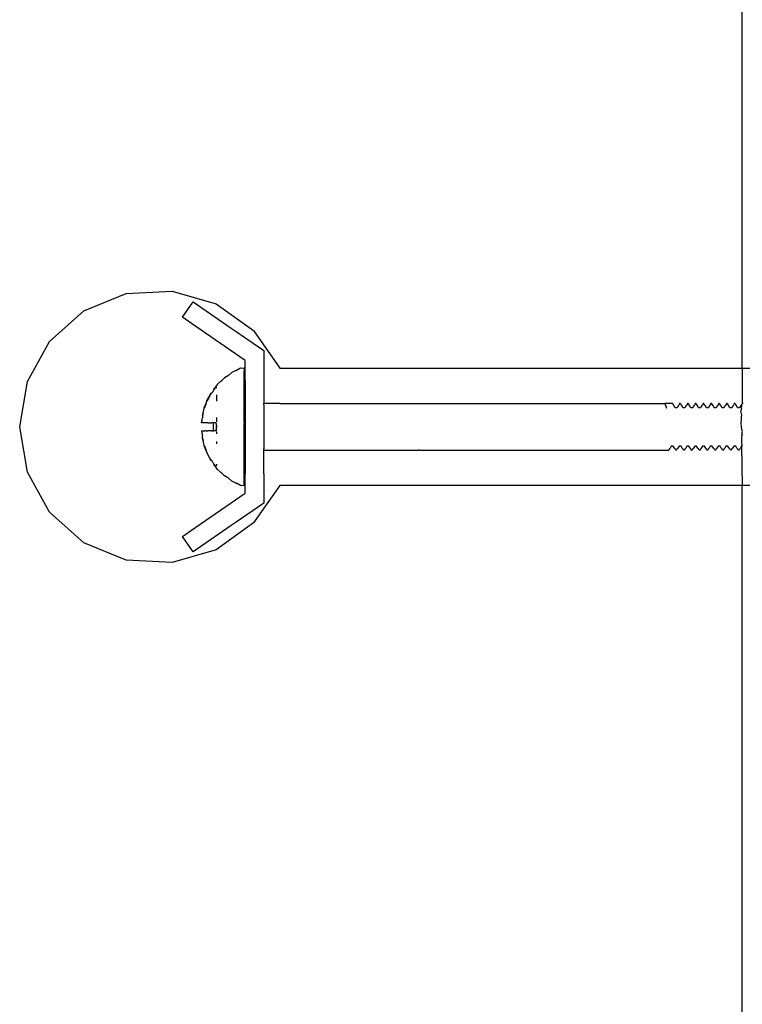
# Model space of a CAD drawing. Extents: x -795 to 1205, y -1287 to 1721.
# Tile 5 of 35: x 113 to 205, y -152 to -26. Entities that reach past the tile are written whole.
import ezdxf

# ---------------------------------------------------------------- set-up
doc = ezdxf.new("R2010")
doc.units = 0
doc.layers.get('0').update_dxf_attribs({"linetype": 'CONTINUOUS'})

msp = doc.modelspace()

# ---------------------------------------------------------------- linework, layer by layer
for p, q in [((205.17, -71.04), (205.17, 121.46)), ((120.89, -63.71), (126.32, -61.47)), ((126.32, -61.47), (132.19, -61.16)), ((132.19, -61.16), (137.83, -62.81)), ((133.52, -64.52), (134.58, -62.98)), ((134.58, -62.98), (134.88, -62.54)), ((134.88, -62.54), (135.45, -62.94)), ((135.45, -62.94), (139.74, -65.9)), ((137.83, -62.81), (142.6, -66.23)), ((116.5, -67.61), (120.89, -63.71)), ((134.66, -65.31), (133.52, -64.52)), ((136.47, -66.56), (134.66, -65.31)), ((141.52, -70.04), (136.47, -66.56)), ((139.74, -65.9), (140.39, -66.35)), ((140.39, -66.35), (143.92, -68.78)), ((142.6, -66.23), (145.98, -71.04)), ((113.65, -72.75), (116.5, -67.61)), ((143.92, -68.78), (143.92, -70.29)), ((141.52, -70.29), (141.52, -70.04)), ((141.52, -70.52), (141.52, -70.29)), ((141.52, -70.99), (141.52, -70.52)), ((143.92, -70.29), (143.92, -70.8)), ((139.39, -71.96), (139.85, -71.58)), ((140.33, -71.34), (139.85, -71.58)), ((140.33, -71.34), (140.43, -71.34)), ((140.92, -71.04), (140.43, -71.34)), ((141.17, -71.09), (140.92, -71.04)), ((141.42, -71.04), (141.17, -71.09)), ((141.42, -71.13), (141.42, -71.04)), ((141.42, -71.13), (141.42, -71.28)), ((141.42, -71.28), (141.42, -71.38)), ((141.42, -71.79), (141.42, -71.38)), ((141.42, -72.07), (141.42, -71.79)), ((141.52, -71.28), (141.52, -70.99)), ((141.52, -71.62), (141.52, -71.28)), ((141.52, -72.05), (141.52, -71.62)), ((143.92, -70.8), (143.92, -70.99)), ((143.92, -70.99), (143.92, -71.15)), ((143.92, -71.15), (143.92, -71.51)), ((143.92, -71.51), (143.92, -71.62)), ((143.92, -71.62), (143.92, -72.11)), ((145.98, -71.04), (205.17, -71.04)), ((205.17, -71.04), (264.36, -71.04)), ((205.17, -71.04), (205.17, -75.54)), ((112.67, -78.54), (113.65, -72.75)), ((138.01, -73.1), (137.76, -73.44)), ((138.37, -72.76), (138.01, -73.1)), ((138.45, -72.74), (138.37, -72.76)), ((138.48, -72.71), (138.45, -72.74)), ((138.48, -72.71), (138.88, -72.27)), ((139.39, -71.96), (138.88, -72.27)), ((141.42, -72.35), (141.42, -72.07)), ((141.42, -73.05), (141.42, -72.35)), ((141.42, -73.87), (141.42, -73.05)), ((141.52, -72.11), (141.52, -72.05)), ((141.52, -72.43), (141.52, -72.11)), ((141.52, -72.54), (141.52, -72.43)), ((141.52, -72.54), (141.52, -75.54)), ((143.92, -72.11), (143.92, -72.43)), ((143.92, -72.43), (143.92, -72.54)), ((143.92, -72.54), (143.92, -75.54)), ((137.09, -74.35), (137.19, -74.25)), ((137.1, -74.39), (137.09, -74.35)), ((137.12, -74.35), (137.1, -74.39)), ((137.19, -74.25), (137.12, -74.35)), ((137.19, -74.25), (137.32, -74.15)), ((137.35, -74.09), (137.32, -74.15)), ((137.4, -74.05), (137.35, -74.09)), ((137.51, -73.78), (137.4, -74.05)), ((137.68, -73.54), (137.51, -73.78)), ((137.51, -73.78), (137.64, -73.54)), ((137.64, -73.54), (137.68, -73.54)), ((137.76, -73.44), (137.68, -73.54)), ((137.77, -73.54), (137.68, -73.54)), ((137.89, -73.54), (137.77, -73.54)), ((141.42, -74.79), (141.42, -73.87)), ((136.29, -76.13), (136.55, -75.52)), ((136.55, -75.52), (136.32, -76.13)), ((136.55, -75.52), (136.65, -75.25)), ((136.64, -75.21), (137.1, -74.39)), ((136.65, -75.25), (136.64, -75.21)), ((136.67, -75.21), (136.65, -75.25)), ((137.1, -74.39), (136.67, -75.21)), ((137.92, -75.08), (137.92, -74.46)), ((137.92, -75.25), (137.92, -75.08)), ((141.42, -75.54), (141.42, -74.79)), ((141.42, -75.63), (141.42, -75.54)), ((141.47, -75.59), (141.42, -75.54)), ((141.42, -75.8), (141.42, -75.63)), ((141.52, -75.54), (141.47, -75.59)), ((141.52, -75.54), (141.52, -75.63)), ((141.52, -75.63), (141.52, -75.89)), ((143.92, -75.72), (143.92, -75.54)), ((145.98, -75.54), (143.92, -75.54)), ((145.98, -75.54), (187.41, -75.54)), ((187.41, -75.54), (195.29, -75.54)), ((196.17, -75.54), (195.29, -75.54)), ((195.29, -75.54), (195.33, -75.64)), ((196.29, -75.54), (195.29, -75.54)), ((196.29, -75.54), (196.17, -75.54)), ((196.29, -75.54), (196.33, -75.64)), ((197.17, -75.54), (197.13, -75.64)), ((197.29, -75.54), (197.17, -75.54)), ((197.29, -75.54), (197.33, -75.64)), ((198.17, -75.54), (198.13, -75.64)), ((198.29, -75.54), (198.17, -75.54)), ((198.29, -75.54), (198.33, -75.64)), ((199.17, -75.54), (199.13, -75.64)), ((199.29, -75.54), (199.17, -75.54)), ((199.29, -75.54), (199.33, -75.64)), ((200.17, -75.54), (200.13, -75.64)), ((200.29, -75.54), (200.17, -75.54)), ((200.29, -75.54), (200.33, -75.64)), ((201.17, -75.54), (201.13, -75.64)), ((201.29, -75.54), (201.17, -75.54)), ((201.29, -75.54), (201.33, -75.64)), ((202.17, -75.54), (202.13, -75.64)), ((202.29, -75.54), (202.17, -75.54)), ((202.29, -75.54), (202.33, -75.64)), ((203.17, -75.54), (203.13, -75.64)), ((203.29, -75.54), (203.17, -75.54)), ((203.29, -75.54), (203.33, -75.64)), ((204.17, -75.54), (204.13, -75.64)), ((204.29, -75.54), (204.17, -75.54)), ((204.29, -75.54), (204.33, -75.64)), ((205.17, -75.54), (205.13, -75.64)), ((205.29, -75.54), (205.17, -75.54)), ((136.06, -77.07), (136.15, -76.78)), ((136.15, -76.78), (136.08, -77.07)), ((136.15, -76.78), (136.31, -76.16)), ((136.29, -76.13), (136.31, -76.16)), ((136.32, -76.13), (136.31, -76.16)), ((141.42, -75.8), (141.42, -75.89)), ((141.42, -76.3), (141.42, -75.89)), ((141.42, -76.84), (141.42, -76.3)), ((141.42, -76.87), (141.42, -76.84)), ((141.42, -77.48), (141.42, -76.87)), ((141.52, -75.89), (141.52, -76.3)), ((141.52, -76.3), (141.52, -76.84)), ((141.52, -76.84), (141.52, -77.48)), ((143.92, -75.72), (143.92, -76.25)), ((143.92, -76.25), (143.92, -77.04)), ((195.44, -75.95), (195.33, -75.64)), ((195.53, -76.18), (195.44, -75.95)), ((196.33, -75.64), (196.32, -75.7)), ((196.32, -75.7), (196.34, -75.72)), ((196.34, -75.72), (196.37, -75.75)), ((196.45, -75.81), (196.37, -75.75)), ((196.6, -76.09), (196.45, -75.81)), ((196.85, -76.09), (196.6, -76.09)), ((197.01, -75.81), (196.85, -76.09)), ((197.09, -75.75), (197.01, -75.81)), ((197.12, -75.72), (197.09, -75.75)), ((197.14, -75.7), (197.12, -75.72)), ((197.13, -75.64), (197.14, -75.7)), ((197.33, -75.64), (197.32, -75.7)), ((197.32, -75.7), (197.34, -75.72)), ((197.37, -75.75), (197.34, -75.72)), ((197.45, -75.81), (197.37, -75.75)), ((197.6, -76.09), (197.45, -75.81)), ((197.85, -76.09), (197.6, -76.09)), ((198.01, -75.81), (197.85, -76.09)), ((198.09, -75.75), (198.01, -75.81)), ((198.12, -75.72), (198.09, -75.75)), ((198.14, -75.7), (198.12, -75.72)), ((198.13, -75.64), (198.14, -75.7)), ((198.33, -75.64), (198.32, -75.7)), ((198.32, -75.7), (198.34, -75.72)), ((198.37, -75.75), (198.34, -75.72)), ((198.45, -75.81), (198.37, -75.75)), ((198.6, -76.09), (198.45, -75.81)), ((198.85, -76.09), (198.6, -76.09)), ((199.01, -75.81), (198.85, -76.09)), ((199.09, -75.75), (199.01, -75.81)), ((199.12, -75.72), (199.09, -75.75)), ((199.14, -75.7), (199.12, -75.72)), ((199.13, -75.64), (199.14, -75.7)), ((199.33, -75.64), (199.32, -75.7)), ((199.34, -75.72), (199.32, -75.7)), ((199.37, -75.75), (199.34, -75.72)), ((199.45, -75.81), (199.37, -75.75)), ((199.6, -76.09), (199.45, -75.81)), ((199.85, -76.09), (199.6, -76.09)), ((200.01, -75.81), (199.85, -76.09)), ((200.09, -75.75), (200.01, -75.81)), ((200.12, -75.72), (200.09, -75.75)), ((200.14, -75.7), (200.12, -75.72)), ((200.13, -75.64), (200.14, -75.7)), ((200.33, -75.64), (200.32, -75.7)), ((200.34, -75.72), (200.32, -75.7)), ((200.34, -75.72), (200.37, -75.75)), ((200.45, -75.81), (200.37, -75.75)), ((200.6, -76.09), (200.45, -75.81)), ((200.85, -76.09), (200.6, -76.09)), ((201.01, -75.81), (200.85, -76.09)), ((201.09, -75.75), (201.01, -75.81)), ((201.12, -75.72), (201.09, -75.75)), ((201.14, -75.7), (201.12, -75.72)), ((201.13, -75.64), (201.14, -75.7)), ((201.33, -75.64), (201.32, -75.7)), ((201.34, -75.72), (201.32, -75.7)), ((201.37, -75.75), (201.34, -75.72)), ((201.45, -75.81), (201.37, -75.75)), ((201.6, -76.09), (201.45, -75.81)), ((201.85, -76.09), (201.6, -76.09)), ((202.01, -75.81), (201.85, -76.09)), ((202.09, -75.75), (202.01, -75.81)), ((202.12, -75.72), (202.09, -75.75)), ((202.14, -75.7), (202.12, -75.72)), ((202.13, -75.64), (202.14, -75.7)), ((202.33, -75.64), (202.32, -75.7)), ((202.32, -75.7), (202.34, -75.72)), ((202.34, -75.72), (202.37, -75.75)), ((202.45, -75.81), (202.37, -75.75)), ((202.6, -76.09), (202.45, -75.81)), ((202.85, -76.09), (202.6, -76.09)), ((203.01, -75.81), (202.85, -76.09)), ((203.09, -75.75), (203.01, -75.81)), ((203.12, -75.72), (203.09, -75.75)), ((203.14, -75.7), (203.12, -75.72)), ((203.13, -75.64), (203.14, -75.7)), ((203.33, -75.64), (203.32, -75.7)), ((203.32, -75.7), (203.34, -75.72)), ((203.34, -75.72), (203.37, -75.75)), ((203.45, -75.81), (203.37, -75.75)), ((203.6, -76.09), (203.45, -75.81)), ((203.85, -76.09), (203.6, -76.09)), ((204.01, -75.81), (203.85, -76.09)), ((204.09, -75.75), (204.01, -75.81)), ((204.12, -75.72), (204.09, -75.75)), ((204.14, -75.7), (204.12, -75.72)), ((204.13, -75.64), (204.14, -75.7)), ((204.33, -75.64), (204.32, -75.7)), ((204.32, -75.7), (204.34, -75.72)), ((204.34, -75.72), (204.37, -75.75)), ((204.45, -75.81), (204.37, -75.75)), ((204.6, -76.09), (204.45, -75.81)), ((204.85, -76.09), (204.6, -76.09)), ((205.01, -75.81), (204.85, -76.09)), ((205.09, -75.75), (205.01, -75.81)), ((205.03, -76.52), (205.04, -76.46)), ((205.12, -77.04), (205.03, -76.52)), ((205.06, -76.23), (205.04, -76.43)), ((205.04, -76.46), (205.04, -76.43)), ((205.08, -75.95), (205.05, -75.99)), ((205.07, -76.08), (205.05, -75.99)), ((205.06, -76.23), (205.09, -76.18)), ((205.07, -76.08), (205.11, -76.1)), ((205.09, -75.75), (205.08, -75.95)), ((205.12, -75.72), (205.09, -75.75)), ((205.12, -76.15), (205.09, -76.18)), ((205.11, -76.1), (205.12, -76.15)), ((205.12, -75.72), (205.14, -75.7)), ((205.14, -75.7), (205.13, -75.64)), ((135.94, -78.04), (135.99, -77.79)), ((135.96, -78.04), (135.94, -78.04)), ((135.99, -77.79), (135.96, -78.04)), ((136.03, -78.04), (135.96, -78.04)), ((135.99, -77.79), (136.09, -77.37)), ((136.11, -78.04), (136.03, -78.04)), ((136.06, -77.07), (136.07, -77.19)), ((136.08, -77.07), (136.07, -77.19)), ((136.07, -77.19), (136.09, -77.37)), ((136.23, -78.04), (136.11, -78.04)), ((136.38, -78.04), (136.23, -78.04)), ((136.55, -78.04), (136.38, -78.04)), ((136.75, -78.04), (136.55, -78.04)), ((136.75, -78.04), (137.24, -78.04)), ((137.5, -78.04), (137.24, -78.04)), ((137.48, -78.38), (137.5, -78.04)), ((137.83, -78.04), (137.5, -78.04)), ((137.83, -78.11), (137.81, -78.38)), ((137.83, -78.11), (137.83, -78.04)), ((137.92, -77.64), (137.92, -77.36)), ((137.92, -77.75), (137.92, -77.64)), ((137.92, -77.9), (137.92, -77.75)), ((141.42, -77.98), (141.42, -77.48)), ((141.42, -77.98), (141.42, -78.18)), ((141.52, -77.48), (141.52, -78.18)), ((143.92, -77.04), (143.92, -78.02)), ((143.92, -78.02), (143.92, -79.06)), ((205.06, -77.9), (205.09, -77.75)), ((205.07, -77.94), (205.06, -77.9)), ((205.07, -78.04), (205.07, -77.94)), ((205.1, -78.54), (205.07, -78.04)), ((205.09, -77.75), (205.11, -77.23)), ((205.11, -77.23), (205.12, -77.08)), ((205.12, -77.08), (205.12, -77.04)), ((113.65, -84.34), (112.67, -78.54)), ((135.94, -79.04), (135.99, -79.3)), ((135.94, -79.04), (135.96, -79.04)), ((135.96, -79.04), (136.03, -79.04)), ((135.96, -79.04), (135.99, -79.3)), ((135.99, -79.3), (136.09, -79.72)), ((136.03, -79.04), (136.11, -79.04)), ((136.11, -79.04), (136.23, -79.04)), ((136.23, -79.04), (136.38, -79.04)), ((136.55, -79.04), (136.38, -79.04)), ((136.55, -79.04), (136.75, -79.04)), ((137.24, -79.04), (136.75, -79.04)), ((137.24, -79.04), (137.5, -79.04)), ((137.48, -78.71), (137.48, -78.38)), ((137.5, -79.04), (137.48, -78.71)), ((137.81, -79.07), (137.5, -79.04)), ((137.83, -79.04), (137.5, -79.04)), ((137.81, -78.38), (137.81, -78.49)), ((137.81, -78.49), (137.81, -78.6)), ((137.81, -78.6), (137.81, -78.71)), ((137.81, -78.71), (137.82, -78.9)), ((137.85, -79.07), (137.81, -79.07)), ((137.82, -78.95), (137.82, -78.9)), ((137.82, -78.95), (137.83, -79.04)), ((137.92, -79.04), (137.83, -79.04)), ((137.92, -79.04), (137.85, -79.07)), ((137.88, -78.99), (137.92, -78.89)), ((137.92, -79.04), (137.88, -78.99)), ((137.92, -78.47), (137.92, -78.31)), ((137.92, -78.52), (137.92, -78.47)), ((137.92, -78.57), (137.92, -78.52)), ((137.92, -78.61), (137.92, -78.57)), ((137.92, -79.33), (137.92, -79.19)), ((137.92, -79.45), (137.92, -79.33)), ((141.42, -78.91), (141.42, -78.18)), ((141.42, -79.1), (141.42, -78.91)), ((141.42, -79.61), (141.42, -79.1)), ((141.52, -78.18), (141.52, -78.91)), ((141.52, -78.91), (141.52, -79.61)), ((143.92, -79.06), (143.92, -80.04)), ((205.12, -78.84), (205.1, -78.54)), ((205.17, -79.06), (205.12, -78.84)), ((205.17, -79.08), (205.15, -79.19)), ((205.15, -79.19), (205.17, -79.26)), ((205.17, -79.06), (205.17, -79.08)), ((205.17, -79.47), (205.17, -79.26)), ((136.06, -80.01), (136.07, -79.9)), ((136.15, -80.3), (136.06, -80.01)), ((136.07, -79.9), (136.09, -79.72)), ((136.08, -80.01), (136.07, -79.9)), ((136.08, -80.01), (136.15, -80.3)), ((136.31, -80.93), (136.15, -80.3)), ((137.92, -80.73), (137.92, -80.4)), ((141.42, -80.21), (141.42, -79.61)), ((141.42, -80.21), (141.42, -80.25)), ((141.42, -80.79), (141.42, -80.25)), ((141.52, -79.61), (141.52, -80.25)), ((141.52, -80.25), (141.52, -80.79)), ((143.92, -80.04), (143.92, -80.84)), ((205.09, -80.01), (205.08, -80.27)), ((205.08, -80.27), (205.11, -80.67)), ((205.17, -79.47), (205.09, -79.77)), ((205.09, -79.77), (205.11, -79.91)), ((205.11, -79.96), (205.09, -80.01)), ((205.11, -79.91), (205.11, -79.96)), ((205.17, -80.7), (205.11, -80.67)), ((136.29, -80.96), (136.31, -80.93)), ((136.55, -81.56), (136.29, -80.96)), ((136.31, -80.93), (136.32, -80.96)), ((136.32, -80.96), (136.55, -81.56)), ((136.65, -81.84), (136.55, -81.56)), ((136.65, -81.84), (136.64, -81.87)), ((136.68, -81.91), (136.64, -81.87)), ((136.67, -81.88), (136.65, -81.84)), ((136.67, -81.88), (136.68, -81.91)), ((136.98, -82.46), (136.68, -81.91)), ((141.42, -81.2), (141.42, -80.79)), ((141.42, -81.28), (141.42, -81.2)), ((141.42, -81.46), (141.42, -81.28)), ((141.42, -81.54), (141.42, -81.46)), ((141.47, -81.5), (141.42, -81.54)), ((141.42, -82.29), (141.42, -81.54)), ((141.52, -81.54), (141.47, -81.5)), ((141.52, -80.79), (141.52, -81.2)), ((141.52, -81.2), (141.52, -81.46)), ((141.52, -81.46), (141.52, -81.54)), ((141.52, -81.54), (141.52, -84.54)), ((143.92, -80.84), (143.92, -81.36)), ((143.92, -81.54), (143.92, -81.36)), ((143.92, -81.54), (145.98, -81.54)), ((143.92, -84.54), (143.92, -81.54)), ((145.98, -81.54), (163.73, -81.54)), ((163.88, -81.51), (163.73, -81.54)), ((163.88, -81.51), (195.79, -81.54)), ((195.79, -81.54), (195.83, -81.45)), ((195.84, -81.37), (195.83, -81.45)), ((195.87, -81.34), (195.84, -81.37)), ((195.95, -81.27), (195.87, -81.34)), ((196.1, -81), (195.95, -81.27)), ((196.35, -81), (196.1, -81)), ((196.51, -81.27), (196.35, -81)), ((196.59, -81.34), (196.51, -81.27)), ((196.64, -81.39), (196.59, -81.34)), ((196.63, -81.45), (196.64, -81.39)), ((196.67, -81.54), (196.63, -81.45)), ((196.79, -81.54), (196.67, -81.54)), ((196.79, -81.54), (196.83, -81.45)), ((196.87, -81.34), (196.82, -81.39)), ((196.82, -81.39), (196.83, -81.45)), ((196.95, -81.27), (196.87, -81.34)), ((197.1, -81), (196.95, -81.27)), ((197.35, -81), (197.1, -81)), ((197.51, -81.27), (197.35, -81)), ((197.59, -81.34), (197.51, -81.27)), ((197.64, -81.39), (197.59, -81.34)), ((197.63, -81.45), (197.64, -81.39)), ((197.67, -81.54), (197.63, -81.45)), ((197.79, -81.54), (197.67, -81.54)), ((197.79, -81.54), (197.83, -81.45)), ((197.87, -81.34), (197.82, -81.39)), ((197.82, -81.39), (197.83, -81.45)), ((197.95, -81.27), (197.87, -81.34)), ((198.1, -81), (197.95, -81.27)), ((198.35, -81), (198.1, -81)), ((198.51, -81.27), (198.35, -81)), ((198.59, -81.34), (198.51, -81.27)), ((198.64, -81.39), (198.59, -81.34)), ((198.63, -81.45), (198.64, -81.39)), ((198.67, -81.54), (198.63, -81.45)), ((198.79, -81.54), (198.67, -81.54)), ((198.79, -81.54), (198.83, -81.45)), ((198.87, -81.34), (198.82, -81.39)), ((198.82, -81.39), (198.83, -81.45)), ((198.95, -81.27), (198.87, -81.34)), ((199.1, -81), (198.95, -81.27)), ((199.35, -81), (199.1, -81)), ((199.51, -81.27), (199.35, -81)), ((199.59, -81.34), (199.51, -81.27)), ((199.64, -81.39), (199.59, -81.34)), ((199.63, -81.45), (199.64, -81.39)), ((199.67, -81.54), (199.63, -81.45)), ((199.79, -81.54), (199.67, -81.54)), ((199.79, -81.54), (199.83, -81.45)), ((199.87, -81.34), (199.82, -81.39)), ((199.82, -81.39), (199.83, -81.45)), ((199.95, -81.27), (199.87, -81.34)), ((200.1, -81), (199.95, -81.27)), ((200.35, -81), (200.1, -81)), ((200.51, -81.27), (200.35, -81)), ((200.59, -81.34), (200.51, -81.27)), ((200.64, -81.39), (200.59, -81.34)), ((200.63, -81.45), (200.64, -81.39)), ((200.67, -81.54), (200.63, -81.45)), ((200.79, -81.54), (200.67, -81.54)), ((200.79, -81.54), (200.83, -81.45)), ((200.87, -81.34), (200.82, -81.39)), ((200.82, -81.39), (200.83, -81.45)), ((200.95, -81.27), (200.87, -81.34)), ((201.1, -81), (200.95, -81.27)), ((201.35, -81), (201.1, -81)), ((201.51, -81.27), (201.35, -81)), ((201.59, -81.34), (201.51, -81.27)), ((201.64, -81.39), (201.59, -81.34)), ((201.63, -81.45), (201.64, -81.39)), ((201.67, -81.54), (201.63, -81.45)), ((201.79, -81.54), (201.67, -81.54)), ((201.79, -81.54), (201.83, -81.45)), ((201.87, -81.34), (201.82, -81.39)), ((201.82, -81.39), (201.83, -81.45)), ((201.95, -81.27), (201.87, -81.34)), ((202.1, -81), (201.95, -81.27)), ((202.35, -81), (202.1, -81)), ((202.51, -81.27), (202.35, -81)), ((202.59, -81.34), (202.51, -81.27)), ((202.64, -81.39), (202.59, -81.34)), ((202.63, -81.45), (202.64, -81.39)), ((202.67, -81.54), (202.63, -81.45)), ((202.79, -81.54), (202.67, -81.54)), ((202.79, -81.54), (202.83, -81.45)), ((202.87, -81.34), (202.82, -81.39)), ((202.82, -81.39), (202.83, -81.45)), ((202.95, -81.27), (202.87, -81.34)), ((203.1, -81), (202.95, -81.27)), ((203.35, -81), (203.1, -81)), ((203.51, -81.27), (203.35, -81)), ((203.59, -81.34), (203.51, -81.27)), ((203.64, -81.39), (203.59, -81.34)), ((203.63, -81.45), (203.64, -81.39)), ((203.67, -81.54), (203.63, -81.45)), ((203.79, -81.54), (203.67, -81.54)), ((203.79, -81.54), (203.83, -81.45)), ((203.87, -81.34), (203.82, -81.39)), ((203.82, -81.39), (203.83, -81.45)), ((203.95, -81.27), (203.87, -81.34)), ((204.1, -81), (203.95, -81.27)), ((204.35, -81), (204.1, -81)), ((204.51, -81.27), (204.35, -81)), ((204.59, -81.34), (204.51, -81.27)), ((204.64, -81.39), (204.59, -81.34)), ((204.63, -81.45), (204.64, -81.39)), ((204.67, -81.54), (204.63, -81.45)), ((204.79, -81.54), (204.67, -81.54)), ((204.79, -81.54), (204.83, -81.45)), ((204.87, -81.34), (204.82, -81.39)), ((204.82, -81.39), (204.83, -81.45)), ((204.95, -81.27), (204.87, -81.34)), ((205.1, -81), (204.95, -81.27)), ((205.1, -81), (205.14, -80.92)), ((205.1, -81), (205.23, -80.95)), ((205.1, -81), (205.17, -86.04)), ((205.14, -80.92), (205.17, -80.8)), ((205.17, -80.8), (205.17, -80.7)), ((137.1, -82.69), (136.98, -82.46)), ((137.1, -82.69), (137.09, -82.74)), ((137.19, -82.84), (137.09, -82.74)), ((137.12, -82.74), (137.1, -82.69)), ((137.12, -82.74), (137.19, -82.84)), ((137.31, -82.95), (137.19, -82.84)), ((137.35, -83), (137.31, -82.95)), ((137.53, -83.33), (137.35, -83)), ((141.42, -83.22), (141.42, -82.29)), ((116.5, -89.48), (113.65, -84.34)), ((137.64, -83.54), (137.53, -83.33)), ((137.53, -83.33), (137.68, -83.54)), ((137.68, -83.54), (137.64, -83.54)), ((137.75, -83.64), (137.64, -83.54)), ((137.74, -83.53), (137.68, -83.54)), ((137.77, -83.54), (137.74, -83.53)), ((138.01, -83.99), (137.75, -83.64)), ((137.87, -83.5), (137.77, -83.54)), ((137.87, -83.5), (137.92, -83.45)), ((137.92, -83.54), (137.87, -83.5)), ((137.92, -83.45), (137.92, -83.33)), ((138.01, -83.99), (138.37, -84.33)), ((138.37, -84.33), (138.45, -84.35)), ((138.48, -84.37), (138.45, -84.35)), ((138.88, -84.82), (138.48, -84.37)), ((141.42, -84.04), (141.42, -83.22)), ((141.42, -84.74), (141.42, -84.04)), ((139.39, -85.13), (138.88, -84.82)), ((139.85, -85.51), (139.39, -85.13)), ((140.33, -85.75), (139.85, -85.51)), ((141.42, -85.02), (141.42, -84.74)), ((141.42, -85.3), (141.42, -85.02)), ((141.42, -85.71), (141.42, -85.3)), ((141.42, -85.8), (141.42, -85.71)), ((141.52, -84.65), (141.52, -84.54)), ((141.52, -84.97), (141.52, -84.65)), ((141.52, -85.04), (141.52, -84.97)), ((141.52, -85.47), (141.52, -85.04)), ((141.52, -85.81), (141.52, -85.47)), ((143.92, -84.54), (143.92, -84.65)), ((143.92, -84.65), (143.92, -84.97)), ((143.92, -84.97), (143.92, -85.47)), ((143.92, -85.47), (143.92, -85.58)), ((143.92, -85.58), (143.92, -85.94)), ((140.33, -85.75), (140.43, -85.75)), ((140.92, -86.04), (140.43, -85.75)), ((140.92, -86.04), (141.17, -86)), ((141.17, -86), (141.42, -86.04)), ((141.42, -85.96), (141.42, -85.8)), ((141.42, -86.04), (141.42, -85.96)), ((141.52, -86.1), (141.52, -85.81)), ((141.52, -86.56), (141.52, -86.1)), ((141.52, -86.79), (141.52, -86.56)), ((141.52, -87.04), (141.52, -86.79)), ((145.98, -86.04), (142.6, -90.85)), ((143.92, -85.94), (143.92, -86.1)), ((143.92, -86.1), (143.92, -86.28)), ((143.92, -86.28), (143.92, -86.79)), ((143.92, -86.79), (143.92, -88.3)), ((205.17, -86.04), (145.98, -86.04)), ((205.17, -278.54), (205.17, -86.04)), ((264.36, -86.04), (205.17, -86.04)), ((136.47, -90.53), (141.52, -87.04)), ((120.89, -93.38), (116.5, -89.48)), ((143.92, -88.3), (140.39, -90.74)), ((134.66, -91.78), (136.47, -90.53)), ((140.39, -90.74), (139.74, -91.19)), ((133.52, -92.57), (134.66, -91.78)), ((139.74, -91.19), (135.45, -94.15)), ((142.6, -90.85), (137.83, -94.28)), ((134.58, -94.11), (133.52, -92.57)), ((126.32, -95.62), (120.89, -93.38)), ((137.83, -94.28), (132.19, -95.93)), ((134.88, -94.54), (134.58, -94.11)), ((135.45, -94.15), (134.88, -94.54)), ((132.19, -95.93), (126.32, -95.62))]:
    msp.add_line(p, q)

doc.saveas('drawing.dxf')
